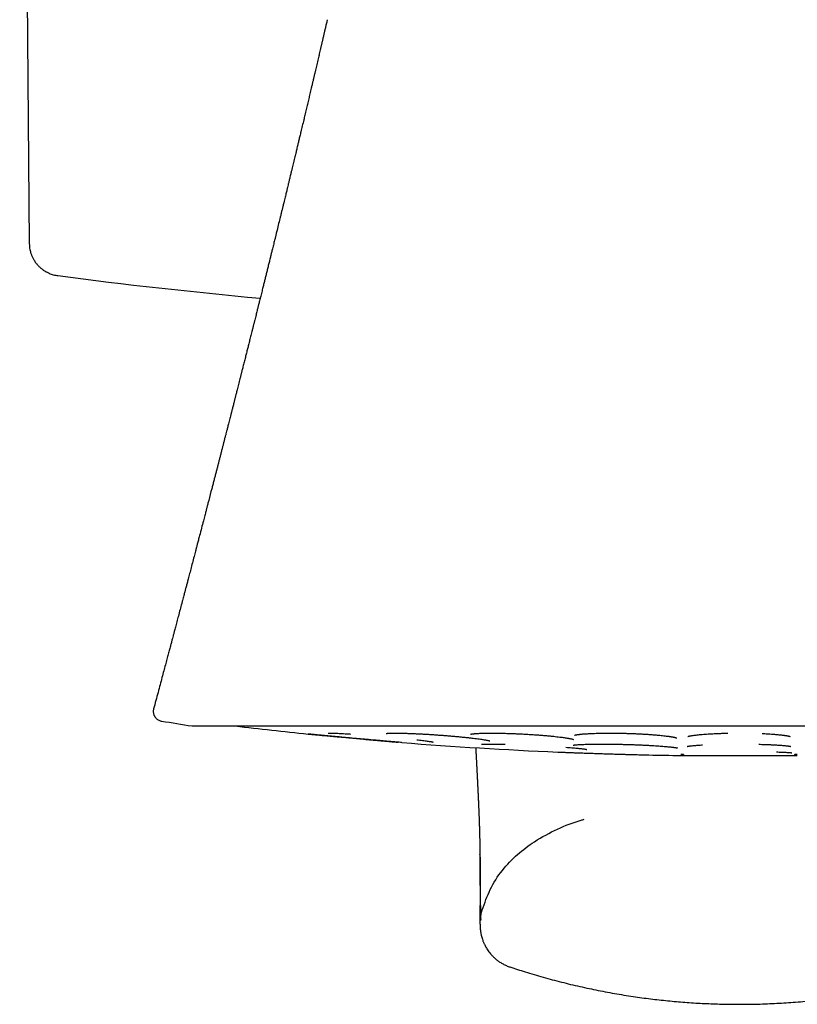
# Model space of a CAD drawing. Header units: millimetres. Extents: x 8 to 722, y 12 to 896.
# Tile 9 of 56: x 417 to 441, y 390 to 420. Entities that reach past the tile are written whole.
import ezdxf

# ---------------------------------------------------------------- set-up
doc = ezdxf.new("R2010")
doc.units = ezdxf.units.MM

msp = doc.modelspace()

# ---------------------------------------------------------------- linework, layer by layer
at = {"color": 7, "linetype": 'Continuous', "lineweight": 30}
for p, q in [((416.807, 446.344), (417.1, 412.769)), ((417.972, 411.787), (417.972, 411.787)), ((421.139, 398.192), (421.139, 398.192)), ((422.102, 398.042), (455.437, 398.042)), ((428.473, 397.537), (428.469, 397.538)), ((437.004, 397.141), (440.535, 397.141)), ((431.775, 390.688), (431.775, 390.688))]:
    msp.add_line(p, q, dxfattribs=at)
for centre, radius, start, end in [((438.769, 570.429), 160, 262.53134, 264.7578), ((438.769, 506.779), 110.01, 260.77793, 261.26965), ((422.102, 398.242), 0.2, 261.2655, 270), ((438.769, 527.129), 130, 263.20595, 264.19091), ((438.769, 527.129), 130, 265.4556, 267.55893), ((438.769, 527.129), 130, 268.7865, 269.21585), ((437.004, 398.141), 1, 269.2159, 270), ((440.535, 398.141), 1, 270, 270.7841)]:
    msp.add_arc(centre, radius, start, end, dxfattribs=at)
for points, knots in [([(426.197, 419.598), (426.194, 419.583), (426.185, 419.548), (426.172, 419.492), (426.159, 419.433), (426.146, 419.376), (426.134, 419.324), (426.122, 419.275), (426.112, 419.23), (426.101, 419.184), (426.09, 419.137), (426.078, 419.086), (426.066, 419.033), (426.054, 418.982), (426.044, 418.939), (426.036, 418.904), (426.028, 418.87), (426.019, 418.831), (426.009, 418.788), (426, 418.748), (425.991, 418.713), (425.98, 418.663), (425.965, 418.598), (425.946, 418.519), (425.928, 418.44), (425.908, 418.357), (425.888, 418.27), (425.867, 418.181), (425.847, 418.095), (425.831, 418.027), (425.819, 417.976), (425.81, 417.939), (425.801, 417.899), (425.791, 417.858), (425.782, 417.82), (425.774, 417.787), (425.766, 417.753), (425.757, 417.712), (425.745, 417.663), (425.733, 417.61), (425.721, 417.56), (425.699, 417.469), (425.669, 417.343), (425.63, 417.176), (425.592, 417.017), (425.553, 416.853), (425.515, 416.694), (425.476, 416.528), (425.435, 416.358), (425.396, 416.192), (425.36, 416.045), (425.331, 415.921), (425.302, 415.801), (425.273, 415.682), (425.247, 415.574), (425.225, 415.483), (425.207, 415.406), (425.187, 415.325), (425.167, 415.24), (425.147, 415.157), (425.13, 415.088), (425.117, 415.032), (425.106, 414.986), (425.094, 414.939), (425.082, 414.886), (425.067, 414.826), (425.048, 414.748), (425.026, 414.659), (425.004, 414.566), (424.985, 414.49), (424.971, 414.429), (424.957, 414.374), (424.943, 414.316), (424.927, 414.249), (424.909, 414.176), (424.89, 414.097), (424.871, 414.021), (424.855, 413.955), (424.843, 413.904), (424.832, 413.858), (424.821, 413.815), (424.806, 413.755), (424.787, 413.675), (424.755, 413.543), (424.713, 413.374), (424.675, 413.22), (424.649, 413.113), (424.635, 413.056), (424.623, 413.006), (424.612, 412.961), (424.601, 412.915), (424.587, 412.86), (424.571, 412.794), (424.552, 412.72), (424.534, 412.645), (424.517, 412.577), (424.502, 412.517), (424.49, 412.467), (424.479, 412.421), (424.466, 412.371), (424.452, 412.315), (424.437, 412.253), (424.421, 412.189), (424.4, 412.103), (424.374, 411.996), (424.343, 411.871), (424.313, 411.751), (424.284, 411.634), (424.254, 411.515), (424.222, 411.385), (424.193, 411.267), (424.167, 411.166), (424.149, 411.091), (424.131, 411.022), (424.116, 410.96), (424.103, 410.907), (424.091, 410.861), (424.08, 410.817), (424.068, 410.77), (424.055, 410.715), (424.039, 410.652), (424.021, 410.581), (424.003, 410.507), (423.986, 410.44), (423.972, 410.386), (423.963, 410.347), (423.953, 410.311), (423.944, 410.272), (423.933, 410.229), (423.921, 410.182), (423.909, 410.132), (423.887, 410.046), (423.857, 409.927), (423.82, 409.781), (423.786, 409.646), (423.754, 409.518), (423.722, 409.39), (423.687, 409.254), (423.652, 409.113), (423.623, 408.998), (423.601, 408.914), (423.588, 408.863), (423.577, 408.818), (423.567, 408.777), (423.556, 408.736), (423.544, 408.689), (423.521, 408.598), (423.488, 408.467), (423.454, 408.334), (423.43, 408.239), (423.416, 408.184), (423.405, 408.139), (423.394, 408.099), (423.384, 408.059), (423.374, 408.017), (423.362, 407.972), (423.35, 407.925), (423.337, 407.873), (423.322, 407.816), (423.307, 407.758), (423.294, 407.706), (423.284, 407.665), (423.276, 407.634), (423.269, 407.608), (423.263, 407.583), (423.256, 407.555), (423.248, 407.525), (423.237, 407.481), (423.221, 407.422), (423.202, 407.345), (423.178, 407.25), (423.151, 407.147), (423.125, 407.045), (423.101, 406.952), (423.077, 406.859), (423.052, 406.762), (423.027, 406.664), (423.003, 406.57), (422.977, 406.471), (422.951, 406.367), (422.923, 406.26), (422.897, 406.157), (422.872, 406.06), (422.847, 405.963), (422.821, 405.862), (422.793, 405.754), (422.763, 405.64), (422.733, 405.523), (422.702, 405.404), (422.65, 405.205), (422.604, 405.026), (422.563, 404.869), (422.549, 404.813), (422.535, 404.762), (422.524, 404.719), (422.515, 404.685), (422.508, 404.656), (422.5, 404.624), (422.489, 404.582), (422.475, 404.528), (422.457, 404.462), (422.437, 404.385), (422.404, 404.258), (422.357, 404.079), (422.312, 403.907), (422.28, 403.783), (422.262, 403.715), (422.246, 403.651), (422.231, 403.596), (422.22, 403.552), (422.211, 403.519), (422.203, 403.488), (422.193, 403.451), (422.18, 403.4), (422.163, 403.335), (422.133, 403.221), (422.092, 403.067), (422.043, 402.879), (421.996, 402.699), (421.96, 402.562), (421.934, 402.464), (421.918, 402.403), (421.902, 402.344), (421.888, 402.289), (421.875, 402.24), (421.864, 402.199), (421.855, 402.164), (421.845, 402.127), (421.832, 402.079), (421.816, 402.019), (421.798, 401.948), (421.776, 401.867), (421.745, 401.748), (421.703, 401.588), (421.661, 401.431), (421.628, 401.309), (421.606, 401.224), (421.584, 401.139), (421.563, 401.061), (421.544, 400.991), (421.529, 400.932), (421.515, 400.882), (421.503, 400.835), (421.488, 400.778), (421.468, 400.705), (421.443, 400.61), (421.414, 400.5), (421.38, 400.374), (421.342, 400.232), (421.3, 400.075), (421.254, 399.903), (421.204, 399.716), (421.15, 399.513), (421.092, 399.295), (421.029, 399.062), (420.964, 398.817), (420.919, 398.65), (420.896, 398.566)], [0, 0, 0, 0, 0.002072, 0.004949, 0.007931, 0.010465, 0.013049, 0.01523, 0.017419, 0.019543, 0.021728, 0.024113, 0.0267, 0.029267, 0.031356, 0.032815, 0.034267, 0.036142, 0.038343, 0.040274, 0.041836, 0.043378, 0.047305, 0.051088, 0.054607, 0.058531, 0.062787, 0.066993, 0.071134, 0.075037, 0.076684, 0.078364, 0.080252, 0.082326, 0.08418, 0.085669, 0.087053, 0.089022, 0.091471, 0.094042, 0.096417, 0.098595, 0.107025, 0.114356, 0.122194, 0.129651, 0.13769, 0.144725, 0.153321, 0.161798, 0.168252, 0.174207, 0.179452, 0.185322, 0.191146, 0.194786, 0.19828, 0.202063, 0.206276, 0.210336, 0.213884, 0.216148, 0.218319, 0.22042, 0.222841, 0.22574, 0.229041, 0.233972, 0.238399, 0.242244, 0.24473, 0.247153, 0.249944, 0.2531, 0.256576, 0.260362, 0.264422, 0.26731, 0.269744, 0.271769, 0.273778, 0.275867, 0.280289, 0.285227, 0.294652, 0.304291, 0.307185, 0.309929, 0.312328, 0.314381, 0.316351, 0.318774, 0.322219, 0.32582, 0.329345, 0.332788, 0.335552, 0.337874, 0.339884, 0.3422, 0.344904, 0.34792, 0.350967, 0.354017, 0.360233, 0.366174, 0.371803, 0.377318, 0.382875, 0.388799, 0.395831, 0.399638, 0.403208, 0.406536, 0.409497, 0.412028, 0.414128, 0.416051, 0.418247, 0.420887, 0.423897, 0.42724, 0.430916, 0.434546, 0.436767, 0.438547, 0.440132, 0.441954, 0.444019, 0.446324, 0.448706, 0.451088, 0.458568, 0.465727, 0.47194, 0.477841, 0.483885, 0.490296, 0.497138, 0.504078, 0.506694, 0.509148, 0.511303, 0.513159, 0.514947, 0.517177, 0.519867, 0.527952, 0.535827, 0.538888, 0.541493, 0.543644, 0.545353, 0.547165, 0.549366, 0.551366, 0.553603, 0.556074, 0.55878, 0.561716, 0.564392, 0.566225, 0.567634, 0.568731, 0.56992, 0.571239, 0.572686, 0.574262, 0.577487, 0.581165, 0.585303, 0.590991, 0.595873, 0.599873, 0.604294, 0.609076, 0.613748, 0.618255, 0.622615, 0.62793, 0.63305, 0.637956, 0.642541, 0.647, 0.651729, 0.656986, 0.662502, 0.66809, 0.673751, 0.679483, 0.696475, 0.699242, 0.70199, 0.704501, 0.706552, 0.708144, 0.709277, 0.710714, 0.712718, 0.715294, 0.718441, 0.722158, 0.726321, 0.736664, 0.7477, 0.750979, 0.754315, 0.757486, 0.760121, 0.762215, 0.763769, 0.764828, 0.766587, 0.769033, 0.772163, 0.775977, 0.785329, 0.794294, 0.802874, 0.810969, 0.813973, 0.816878, 0.819683, 0.822381, 0.824752, 0.826699, 0.828223, 0.829715, 0.832093, 0.834973, 0.838354, 0.842234, 0.846549, 0.855511, 0.865043, 0.869015, 0.873077, 0.877219, 0.881052, 0.884382, 0.887164, 0.889462, 0.89159, 0.893842, 0.897606, 0.90212, 0.907382, 0.91339, 0.920141, 0.927633, 0.935861, 0.944822, 0.954512, 0.964927, 0.976061, 0.98791, 1, 1, 1, 1]), ([(417.1, 412.769), (417.101, 412.737), (417.103, 412.675), (417.116, 412.591), (417.131, 412.527), (417.145, 412.479), (417.158, 412.442), (417.17, 412.408), (417.192, 412.356), (417.228, 412.285), (417.281, 412.201), (417.343, 412.122), (417.413, 412.049), (417.487, 411.986), (417.549, 411.942), (417.595, 411.915), (417.627, 411.897), (417.665, 411.877), (417.712, 411.856), (417.769, 411.833), (417.836, 411.813), (417.905, 411.796), (417.951, 411.79), (417.972, 411.787)], [0, 0, 0, 0, 0.068651, 0.128203, 0.177662, 0.207699, 0.232882, 0.25798, 0.283382, 0.35246, 0.422386, 0.492283, 0.562236, 0.631807, 0.697143, 0.720246, 0.743746, 0.77338, 0.809759, 0.85261, 0.901562, 0.956128, 1, 1, 1, 1]), ([(420.896, 398.566), (420.894, 398.554), (420.888, 398.531), (420.885, 398.495), (420.886, 398.46), (420.892, 398.425), (420.901, 398.393), (420.912, 398.364), (420.924, 398.34), (420.938, 398.318), (420.954, 398.296), (420.976, 398.273), (421.003, 398.249), (421.035, 398.227), (421.073, 398.209), (421.108, 398.197), (421.131, 398.193), (421.139, 398.192)], [0, 0, 0, 0, 0.06861, 0.143548, 0.213445, 0.277161, 0.350995, 0.410911, 0.461256, 0.507388, 0.562385, 0.625955, 0.697538, 0.776255, 0.86089, 0.94993, 1, 1, 1, 1]), ([(428.465, 397.538), (428.456, 397.539), (428.42, 397.541), (428.342, 397.548), (428.232, 397.557), (428.11, 397.567), (427.978, 397.579), (427.837, 397.591), (427.688, 397.604), (427.533, 397.617), (427.373, 397.632), (427.21, 397.646), (427.045, 397.661), (426.88, 397.676), (426.717, 397.691), (426.557, 397.706), (426.401, 397.72), (426.251, 397.734), (426.11, 397.748), (425.978, 397.76), (425.855, 397.772), (425.744, 397.783), (425.663, 397.791), (425.623, 397.795), (425.611, 397.797)], [0, 0, 0, 0, 0.015187, 0.063178, 0.111729, 0.160036, 0.207933, 0.255892, 0.304384, 0.35282, 0.400789, 0.448763, 0.497214, 0.545669, 0.593713, 0.64182, 0.69046, 0.738735, 0.786631, 0.834621, 0.883173, 0.931505, 0.979407, 1, 1, 1, 1]), ([(425.625, 397.795), (425.636, 397.794), (425.667, 397.791), (425.723, 397.786), (425.796, 397.779), (425.876, 397.771), (425.96, 397.764), (426.047, 397.756), (426.14, 397.747), (426.235, 397.739), (426.337, 397.73), (426.444, 397.72), (426.554, 397.711), (426.659, 397.701), (426.758, 397.692), (426.85, 397.684), (426.935, 397.676), (427.013, 397.669), (427.11, 397.659), (427.231, 397.648), (427.376, 397.634), (427.524, 397.62), (427.643, 397.609), (427.734, 397.601), (427.801, 397.595), (427.874, 397.588), (427.953, 397.581), (428.037, 397.574), (428.124, 397.566), (428.214, 397.559), (428.293, 397.552), (428.339, 397.548), (428.357, 397.547)], [0, 0, 0, 0, 0.017661, 0.048878, 0.083429, 0.121301, 0.153987, 0.188798, 0.224929, 0.259693, 0.292902, 0.332259, 0.369111, 0.403455, 0.435345, 0.464819, 0.491903, 0.516618, 0.539188, 0.584355, 0.630914, 0.678923, 0.728467, 0.749078, 0.772269, 0.798357, 0.827347, 0.859251, 0.89408, 0.931845, 0.972558, 1, 1, 1, 1]), ([(426.221, 397.824), (426.221, 397.824), (426.22, 397.824), (426.223, 397.824), (426.233, 397.824), (426.252, 397.824), (426.283, 397.825), (426.321, 397.824), (426.368, 397.823), (426.423, 397.822), (426.487, 397.819), (426.561, 397.816), (426.645, 397.812), (426.739, 397.807), (426.826, 397.802), (426.884, 397.798), (426.906, 397.797)], [0, 0, 0, 0, 0.003001, 0.053409, 0.104668, 0.174356, 0.245961, 0.3209, 0.399344, 0.481318, 0.566831, 0.655871, 0.748405, 0.844383, 0.943324, 1, 1, 1, 1]), ([(427.992, 397.813), (427.992, 397.813), (427.991, 397.813), (427.997, 397.814), (428.012, 397.816), (428.041, 397.818), (428.077, 397.821), (428.123, 397.822), (428.178, 397.824), (428.243, 397.824), (428.318, 397.824), (428.402, 397.823), (428.497, 397.822), (428.6, 397.819), (428.71, 397.815), (428.825, 397.811), (428.944, 397.806), (429.066, 397.8), (429.19, 397.793), (429.315, 397.785), (429.441, 397.777), (429.566, 397.769), (429.691, 397.759), (429.814, 397.75), (429.935, 397.74), (430.055, 397.73), (430.173, 397.719), (430.288, 397.708), (430.399, 397.697), (430.506, 397.686), (430.608, 397.674), (430.705, 397.663), (430.795, 397.651), (430.871, 397.641), (430.934, 397.632), (430.984, 397.624), (431.026, 397.617), (431.065, 397.61), (431.098, 397.603), (431.124, 397.597), (431.14, 397.593), (431.149, 397.591), (431.153, 397.59), (431.157, 397.589), (431.158, 397.588), (431.158, 397.588), (431.158, 397.588)], [0, 0, 0, 0, 0.004406, 0.018171, 0.038412, 0.060623, 0.083852, 0.107992, 0.133053, 0.159034, 0.185929, 0.213724, 0.242401, 0.271812, 0.301116, 0.330156, 0.358939, 0.387468, 0.415758, 0.443823, 0.471671, 0.499304, 0.526726, 0.553939, 0.580965, 0.608126, 0.635567, 0.663224, 0.690993, 0.718893, 0.746939, 0.775138, 0.803492, 0.832003, 0.853494, 0.874367, 0.893609, 0.911217, 0.932162, 0.950211, 0.965371, 0.970578, 0.977514, 0.986539, 0.997637, 1, 1, 1, 1]), ([(428.936, 397.62), (428.963, 397.617), (429.022, 397.611), (429.104, 397.601), (429.183, 397.59), (429.251, 397.581), (429.307, 397.573), (429.351, 397.566), (429.383, 397.561), (429.404, 397.557), (429.417, 397.554), (429.424, 397.552), (429.426, 397.552), (429.426, 397.552)], [0, 0, 0, 0, 0.101022, 0.217647, 0.335336, 0.452614, 0.56262, 0.664531, 0.758323, 0.844, 0.90294, 0.957321, 1, 1, 1, 1]), ([(430.575, 397.792), (430.575, 397.792), (430.574, 397.792), (430.579, 397.793), (430.589, 397.795), (430.608, 397.798), (430.631, 397.801), (430.654, 397.804), (430.675, 397.806), (430.698, 397.808), (430.724, 397.81), (430.759, 397.813), (430.804, 397.815), (430.859, 397.818), (430.925, 397.82), (431.002, 397.822), (431.086, 397.824), (431.177, 397.824), (431.276, 397.824), (431.381, 397.823), (431.494, 397.822), (431.613, 397.819), (431.738, 397.815), (431.866, 397.811), (431.997, 397.805), (432.129, 397.799), (432.26, 397.792), (432.391, 397.785), (432.52, 397.776), (432.647, 397.767), (432.77, 397.758), (432.889, 397.747), (433.003, 397.737), (433.11, 397.726), (433.207, 397.716), (433.293, 397.705), (433.368, 397.696), (433.433, 397.687), (433.489, 397.678), (433.537, 397.671), (433.578, 397.663), (433.616, 397.656), (433.651, 397.649), (433.677, 397.643), (433.694, 397.638), (433.706, 397.635), (433.712, 397.633), (433.712, 397.633), (433.712, 397.633)], [0, 0, 0, 0, 0.000916, 0.01524, 0.036208, 0.056096, 0.072425, 0.086365, 0.097881, 0.108128, 0.119324, 0.135508, 0.153421, 0.173068, 0.196989, 0.221594, 0.246843, 0.272724, 0.299227, 0.326348, 0.354088, 0.382451, 0.411444, 0.440772, 0.470067, 0.499333, 0.528575, 0.557795, 0.587004, 0.616218, 0.645461, 0.674635, 0.703657, 0.732534, 0.760264, 0.786262, 0.810536, 0.833094, 0.853943, 0.873087, 0.89076, 0.909231, 0.92908, 0.949755, 0.961991, 0.974298, 0.988103, 1, 1, 1, 1]), ([(433.741, 397.761), (433.741, 397.761), (433.741, 397.761), (433.744, 397.762), (433.75, 397.764), (433.76, 397.766), (433.773, 397.769), (433.79, 397.772), (433.811, 397.776), (433.836, 397.78), (433.864, 397.783), (433.895, 397.787), (433.933, 397.791), (433.977, 397.796), (434.033, 397.8), (434.099, 397.805), (434.177, 397.809), (434.261, 397.814), (434.354, 397.817), (434.453, 397.82), (434.559, 397.822), (434.672, 397.824), (434.792, 397.825), (434.917, 397.824), (435.046, 397.823), (435.177, 397.821), (435.309, 397.818), (435.442, 397.814), (435.573, 397.809), (435.703, 397.803), (435.831, 397.796), (435.955, 397.789), (436.075, 397.781), (436.19, 397.772), (436.296, 397.763), (436.392, 397.754), (436.475, 397.745), (436.546, 397.736), (436.598, 397.729), (436.637, 397.724), (436.664, 397.72), (436.688, 397.716), (436.711, 397.712), (436.734, 397.708), (436.76, 397.704), (436.787, 397.698), (436.812, 397.693), (436.833, 397.687), (436.848, 397.683), (436.858, 397.68), (436.864, 397.678), (436.866, 397.677), (436.866, 397.678), (436.866, 397.678)], [0, 0, 0, 0, 0.003047, 0.014732, 0.027145, 0.04217, 0.055293, 0.066491, 0.082736, 0.09716, 0.11021, 0.124474, 0.140381, 0.157935, 0.177139, 0.201127, 0.225805, 0.25113, 0.27709, 0.303676, 0.330882, 0.35871, 0.387163, 0.416249, 0.445703, 0.475183, 0.504691, 0.534231, 0.563808, 0.59343, 0.623116, 0.652891, 0.682643, 0.712296, 0.741858, 0.769928, 0.795642, 0.819012, 0.840047, 0.851552, 0.86222, 0.872053, 0.881133, 0.891628, 0.904499, 0.919732, 0.936814, 0.95274, 0.967019, 0.977669, 0.988193, 0.999922, 1, 1, 1, 1]), ([(437.209, 397.722), (437.209, 397.722), (437.21, 397.722), (437.216, 397.724), (437.228, 397.728), (437.25, 397.733), (437.285, 397.741), (437.326, 397.748), (437.373, 397.755), (437.428, 397.762), (437.491, 397.77), (437.564, 397.777), (437.646, 397.785), (437.733, 397.792), (437.823, 397.798), (437.916, 397.803), (438.018, 397.808), (438.128, 397.813), (438.246, 397.818), (438.346, 397.82), (438.406, 397.822), (438.426, 397.822)], [0, 0, 0, 0, 0.021366, 0.051696, 0.081453, 0.139189, 0.194447, 0.246994, 0.297408, 0.350453, 0.407145, 0.467496, 0.530013, 0.591367, 0.651424, 0.710177, 0.76763, 0.835122, 0.901688, 0.967344, 1, 1, 1, 1]), ([(439.479, 397.811), (439.495, 397.81), (439.557, 397.808), (439.651, 397.802), (439.758, 397.795), (439.845, 397.789), (439.922, 397.782), (439.987, 397.776), (440.042, 397.77), (440.088, 397.765), (440.126, 397.76), (440.158, 397.756), (440.187, 397.752), (440.216, 397.747), (440.244, 397.742), (440.269, 397.737), (440.29, 397.733), (440.305, 397.729), (440.318, 397.726), (440.324, 397.724), (440.327, 397.723), (440.327, 397.723), (440.327, 397.723)], [0, 0, 0, 0, 0.034482, 0.138458, 0.219479, 0.295806, 0.365532, 0.428597, 0.484959, 0.534594, 0.577494, 0.618393, 0.655943, 0.697895, 0.744216, 0.792336, 0.836, 0.87495, 0.90994, 0.949225, 0.995123, 1, 1, 1, 1]), ([(430.729, 397.378), (430.729, 397.375), (430.73, 397.363), (430.731, 397.347), (430.732, 397.328), (430.733, 397.312), (430.734, 397.294), (430.735, 397.273), (430.736, 397.247), (430.737, 397.219), (430.739, 397.193), (430.74, 397.169), (430.741, 397.146), (430.742, 397.123), (430.744, 397.099), (430.745, 397.073), (430.746, 397.045), (430.748, 397.016), (430.749, 396.988), (430.751, 396.963), (430.752, 396.943), (430.753, 396.926), (430.753, 396.91), (430.754, 396.893), (430.755, 396.873), (430.756, 396.85), (430.758, 396.825), (430.759, 396.801), (430.76, 396.779), (430.761, 396.76), (430.762, 396.742), (430.763, 396.725), (430.764, 396.705), (430.765, 396.682), (430.766, 396.656), (430.768, 396.63), (430.769, 396.605), (430.77, 396.583), (430.771, 396.562), (430.772, 396.543), (430.773, 396.522), (430.775, 396.498), (430.776, 396.471), (430.777, 396.444), (430.779, 396.417), (430.78, 396.392), (430.781, 396.371), (430.782, 396.351), (430.783, 396.332), (430.784, 396.314), (430.785, 396.294), (430.786, 396.273), (430.787, 396.251), (430.788, 396.228), (430.789, 396.206), (430.79, 396.186), (430.791, 396.168), (430.792, 396.153), (430.792, 396.139), (430.793, 396.125), (430.794, 396.108), (430.795, 396.088), (430.796, 396.066), (430.797, 396.042), (430.798, 396.018), (430.799, 395.997), (430.8, 395.978), (430.801, 395.961), (430.802, 395.945), (430.802, 395.928), (430.803, 395.909), (430.804, 395.887), (430.805, 395.863), (430.807, 395.838), (430.808, 395.812), (430.809, 395.788), (430.81, 395.766), (430.811, 395.746), (430.812, 395.726), (430.812, 395.704), (430.814, 395.681), (430.815, 395.655), (430.816, 395.629), (430.817, 395.604), (430.818, 395.581), (430.819, 395.553), (430.82, 395.52), (430.822, 395.48), (430.824, 395.439), (430.825, 395.396), (430.827, 395.353), (430.829, 395.314), (430.83, 395.282), (430.831, 395.256), (430.832, 395.231), (430.833, 395.207), (430.833, 395.183), (430.834, 395.157), (430.835, 395.128), (430.836, 395.099), (430.837, 395.07), (430.838, 395.043), (430.839, 395.017), (430.84, 394.993), (430.841, 394.967), (430.842, 394.941), (430.842, 394.914), (430.843, 394.879), (430.845, 394.839), (430.846, 394.794), (430.847, 394.748), (430.849, 394.702), (430.85, 394.661), (430.85, 394.625), (430.851, 394.596), (430.852, 394.568), (430.852, 394.54), (430.853, 394.509), (430.854, 394.48), (430.854, 394.452), (430.855, 394.428), (430.855, 394.405), (430.856, 394.382), (430.856, 394.357), (430.857, 394.33), (430.857, 394.304), (430.857, 394.282), (430.858, 394.263), (430.858, 394.245), (430.858, 394.228), (430.859, 394.206), (430.859, 394.181), (430.859, 394.152), (430.86, 394.132), (430.86, 394.122)], [0, 0, 0, 0, 0.001868, 0.008649, 0.012227, 0.015922, 0.020264, 0.025257, 0.032049, 0.039305, 0.045974, 0.052015, 0.057444, 0.063008, 0.069114, 0.075765, 0.08296, 0.090689, 0.098043, 0.104434, 0.109577, 0.113862, 0.11756, 0.121946, 0.127184, 0.133354, 0.140141, 0.14646, 0.152188, 0.157325, 0.161871, 0.166219, 0.171009, 0.177671, 0.18497, 0.192083, 0.198791, 0.205094, 0.210036, 0.215172, 0.221008, 0.227545, 0.234784, 0.242725, 0.250282, 0.257082, 0.263121, 0.268396, 0.273565, 0.278681, 0.284195, 0.290106, 0.296416, 0.303107, 0.309437, 0.315018, 0.320292, 0.324658, 0.328171, 0.332074, 0.336882, 0.342597, 0.34922, 0.356556, 0.363471, 0.369782, 0.37539, 0.380414, 0.384853, 0.389268, 0.395096, 0.401617, 0.408829, 0.416721, 0.424528, 0.431689, 0.438346, 0.444499, 0.450235, 0.456644, 0.463888, 0.471966, 0.480234, 0.487915, 0.495005, 0.501504, 0.513747, 0.526211, 0.539109, 0.552607, 0.566742, 0.580606, 0.589422, 0.597837, 0.60591, 0.613662, 0.621438, 0.629913, 0.639257, 0.649388, 0.659127, 0.668263, 0.676588, 0.684632, 0.693165, 0.702194, 0.71163, 0.72097, 0.737171, 0.752962, 0.768535, 0.784541, 0.801534, 0.81247, 0.822742, 0.832402, 0.842534, 0.853564, 0.865389, 0.875079, 0.884021, 0.892213, 0.900487, 0.909795, 0.920138, 0.931331, 0.938983, 0.946523, 0.953952, 0.961352, 0.969633, 0.979046, 0.989595, 1, 1, 1, 1]), ([(430.902, 397.481), (430.902, 397.481), (430.901, 397.48), (430.906, 397.481), (430.917, 397.482), (430.937, 397.484), (430.962, 397.485), (430.991, 397.487), (431.025, 397.488), (431.068, 397.489), (431.122, 397.49), (431.189, 397.49), (431.263, 397.49), (431.346, 397.489), (431.436, 397.488), (431.529, 397.486), (431.595, 397.485), (431.627, 397.484)], [0, 0, 0, 0, 0.006328, 0.054611, 0.111482, 0.177049, 0.231987, 0.290861, 0.350767, 0.411506, 0.493426, 0.576429, 0.660554, 0.745821, 0.832239, 0.919805, 1, 1, 1, 1]), ([(433.483, 397.392), (433.513, 397.39), (433.575, 397.385), (433.664, 397.378), (433.75, 397.371), (433.822, 397.364), (433.883, 397.358), (433.934, 397.352), (433.979, 397.347), (434.021, 397.342), (434.056, 397.337), (434.085, 397.332), (434.102, 397.329), (434.112, 397.327), (434.116, 397.326), (434.119, 397.325), (434.119, 397.325), (434.118, 397.325)], [0, 0, 0, 0, 0.087133, 0.18356, 0.280801, 0.378865, 0.452967, 0.527546, 0.602391, 0.673187, 0.758688, 0.834011, 0.898878, 0.94067, 0.97664, 0.992462, 1, 1, 1, 1]), ([(433.704, 397.455), (433.705, 397.455), (433.706, 397.455), (433.715, 397.457), (433.73, 397.46), (433.751, 397.463), (433.782, 397.466), (433.829, 397.47), (433.885, 397.474), (433.953, 397.478), (434.029, 397.481), (434.111, 397.484), (434.198, 397.486), (434.294, 397.488), (434.4, 397.489), (434.513, 397.49), (434.631, 397.49), (434.753, 397.489), (434.879, 397.488), (435.006, 397.486), (435.136, 397.484), (435.265, 397.481), (435.395, 397.477), (435.523, 397.473), (435.649, 397.468), (435.773, 397.463), (435.893, 397.458), (436.008, 397.452), (436.117, 397.446), (436.22, 397.44), (436.316, 397.433), (436.405, 397.427), (436.488, 397.42), (436.563, 397.413), (436.628, 397.407), (436.683, 397.401), (436.727, 397.396), (436.764, 397.392), (436.793, 397.388), (436.815, 397.384), (436.832, 397.381), (436.848, 397.379), (436.864, 397.376), (436.878, 397.373), (436.887, 397.37), (436.886, 397.371), (436.885, 397.371)], [0, 0, 0, 0, 0.015658, 0.030098, 0.043416, 0.057175, 0.08013, 0.104302, 0.130005, 0.157244, 0.186031, 0.211208, 0.237467, 0.264806, 0.293223, 0.322172, 0.350998, 0.379712, 0.408333, 0.436867, 0.465323, 0.493699, 0.521984, 0.550163, 0.578222, 0.606148, 0.633894, 0.661241, 0.688158, 0.714648, 0.740725, 0.766398, 0.791673, 0.81655, 0.841032, 0.861207, 0.880066, 0.897343, 0.913037, 0.924258, 0.934499, 0.944871, 0.95742, 0.974322, 0.992438, 1, 1, 1, 1]), ([(437.183, 397.417), (437.183, 397.417), (437.182, 397.416), (437.186, 397.417), (437.198, 397.42), (437.215, 397.423), (437.238, 397.427), (437.27, 397.432), (437.313, 397.437), (437.363, 397.442), (437.418, 397.447), (437.477, 397.452), (437.546, 397.457), (437.605, 397.461), (437.644, 397.464), (437.654, 397.464)], [0, 0, 0, 0, 0.007797, 0.084217, 0.155139, 0.22276, 0.289894, 0.378655, 0.471168, 0.575779, 0.662261, 0.755573, 0.855664, 0.96248, 1, 1, 1, 1]), ([(439.372, 397.483), (439.402, 397.483), (439.467, 397.481), (439.566, 397.478), (439.673, 397.474), (439.767, 397.47), (439.846, 397.466), (439.911, 397.462), (439.976, 397.458), (440.037, 397.454), (440.096, 397.449), (440.15, 397.445), (440.198, 397.44), (440.237, 397.436), (440.267, 397.432), (440.29, 397.429), (440.308, 397.426), (440.323, 397.423), (440.333, 397.421), (440.341, 397.42), (440.348, 397.418), (440.352, 397.417), (440.354, 397.417), (440.354, 397.417), (440.354, 397.417)], [0, 0, 0, 0, 0.057175, 0.126541, 0.201639, 0.282479, 0.333751, 0.387091, 0.442502, 0.499644, 0.554113, 0.616552, 0.672724, 0.722608, 0.766037, 0.803023, 0.833616, 0.859355, 0.888408, 0.910284, 0.934549, 0.963099, 0.987467, 1, 1, 1, 1]), ([(433.232, 397.247), (433.233, 397.247), (433.263, 397.246), (433.335, 397.243), (433.446, 397.238), (433.57, 397.233), (433.704, 397.228), (433.847, 397.223), (433.997, 397.218), (434.153, 397.213), (434.314, 397.207), (434.478, 397.202), (434.643, 397.196), (434.808, 397.191), (434.971, 397.186), (435.121, 397.182), (435.256, 397.178), (435.377, 397.174), (435.492, 397.171), (435.603, 397.168), (435.716, 397.165), (435.83, 397.162), (435.934, 397.16), (435.991, 397.159), (436.016, 397.158)], [0, 0, 0, 0, 0.0018841, 0.0524959, 0.1030098, 0.1531016, 0.2032628, 0.2539826, 0.3044452, 0.3545112, 0.4046734, 0.4554223, 0.505969, 0.556049, 0.6061566, 0.656785, 0.6974047, 0.737607, 0.7776419, 0.8177629, 0.8582216, 0.909088, 0.9593909, 1, 1, 1, 1]), ([(436.99, 397.183), (437, 397.183), (437.021, 397.181), (437.044, 397.179), (437.061, 397.177), (437.068, 397.177), (437.071, 397.176), (437.071, 397.177), (437.071, 397.177)], [0, 0, 0, 0, 0.208436, 0.460382, 0.680247, 0.868163, 0.98841, 1, 1, 1, 1]), ([(439.912, 397.25), (439.926, 397.249), (439.97, 397.248), (440.034, 397.246), (440.104, 397.243), (440.17, 397.24), (440.231, 397.236), (440.284, 397.233), (440.321, 397.23), (440.347, 397.228), (440.365, 397.226), (440.38, 397.223), (440.381, 397.223), (440.382, 397.223)], [0, 0, 0, 0, 0.057515, 0.167188, 0.273329, 0.374404, 0.501279, 0.61853, 0.726084, 0.800486, 0.869563, 0.934153, 1, 1, 1, 1]), ([(440.466, 397.176), (440.467, 397.176), (440.468, 397.176), (440.482, 397.178), (440.507, 397.18), (440.53, 397.182), (440.541, 397.183)], [0, 0, 0, 0, 0.188198, 0.4616, 0.752303, 1, 1, 1, 1]), ([(430.929, 392.426), (431.003, 392.638), (431.151, 393.064), (431.521, 393.642), (431.988, 394.128), (432.558, 394.554), (433.212, 394.901), (433.729, 395.111), (434.008, 395.186), (434.039, 395.195)], [0, 0, 0, 0, 0.156203, 0.315144, 0.470059, 0.617272, 0.801179, 0.977382, 1, 1, 1, 1]), ([(430.859, 394.17), (430.859, 394.157), (430.86, 394.131), (430.86, 394.094), (430.86, 394.059), (430.861, 394.027), (430.861, 393.998), (430.861, 393.973), (430.861, 393.951), (430.862, 393.932), (430.862, 393.915), (430.862, 393.9), (430.862, 393.886), (430.862, 393.874), (430.862, 393.864), (430.862, 393.856), (430.862, 393.848), (430.862, 393.838), (430.862, 393.825), (430.862, 393.808), (430.863, 393.78), (430.863, 393.74), (430.863, 393.696), (430.863, 393.657), (430.863, 393.623), (430.863, 393.587), (430.864, 393.552), (430.864, 393.517), (430.864, 393.484), (430.864, 393.452), (430.864, 393.421), (430.864, 393.39), (430.864, 393.36), (430.864, 393.332), (430.864, 393.304), (430.864, 393.278), (430.864, 393.253), (430.864, 393.232), (430.864, 393.214), (430.864, 393.199), (430.864, 393.184), (430.864, 393.169), (430.864, 393.153), (430.864, 393.136), (430.864, 393.117), (430.864, 393.094), (430.864, 393.067), (430.864, 393.035), (430.863, 393.002), (430.863, 392.974), (430.863, 392.95), (430.863, 392.932), (430.863, 392.914), (430.863, 392.898), (430.863, 392.883), (430.863, 392.869), (430.863, 392.857), (430.863, 392.846), (430.863, 392.837), (430.863, 392.827), (430.863, 392.818), (430.862, 392.808), (430.862, 392.795), (430.862, 392.78), (430.862, 392.763), (430.862, 392.744), (430.862, 392.725), (430.862, 392.705), (430.862, 392.684), (430.861, 392.662), (430.861, 392.636), (430.861, 392.605), (430.861, 392.571), (430.86, 392.542), (430.86, 392.52), (430.86, 392.503), (430.86, 392.487), (430.86, 392.47), (430.86, 392.453), (430.86, 392.435), (430.859, 392.415), (430.859, 392.393), (430.859, 392.371), (430.859, 392.351), (430.859, 392.334), (430.859, 392.32), (430.859, 392.307), (430.859, 392.294), (430.858, 392.282), (430.858, 392.272), (430.858, 392.262), (430.858, 392.253), (430.858, 392.245), (430.858, 392.236), (430.858, 392.227), (430.858, 392.217), (430.858, 392.207), (430.858, 392.196), (430.858, 392.183), (430.858, 392.169), (430.858, 392.153), (430.858, 392.137), (430.858, 392.119), (430.859, 392.102), (430.859, 392.083), (430.859, 392.064), (430.86, 392.045), (430.86, 392.032), (430.86, 392.025)], [0, 0, 0, 0, 0.01194, 0.023114, 0.033525, 0.043173, 0.052059, 0.060185, 0.066672, 0.072577, 0.077901, 0.082645, 0.087057, 0.090812, 0.093909, 0.096408, 0.098941, 0.10168, 0.1064, 0.111627, 0.117363, 0.1336, 0.149592, 0.161009, 0.172818, 0.185037, 0.197652, 0.210055, 0.221914, 0.23323, 0.244079, 0.255406, 0.26749, 0.277515, 0.288009, 0.298506, 0.308165, 0.316969, 0.32336, 0.32921, 0.334847, 0.340925, 0.347461, 0.354456, 0.36191, 0.369823, 0.38285, 0.39638, 0.410413, 0.424949, 0.433482, 0.441814, 0.449638, 0.456954, 0.463762, 0.470061, 0.475851, 0.480712, 0.485144, 0.489385, 0.493866, 0.498597, 0.503577, 0.511672, 0.520351, 0.529614, 0.539196, 0.548507, 0.560258, 0.571507, 0.58229, 0.601268, 0.620068, 0.638962, 0.648542, 0.658209, 0.667963, 0.677806, 0.687742, 0.698089, 0.711035, 0.724795, 0.739368, 0.754753, 0.763889, 0.773288, 0.782689, 0.791517, 0.799753, 0.807265, 0.814205, 0.820574, 0.826372, 0.832692, 0.839399, 0.846677, 0.854525, 0.862943, 0.871931, 0.883467, 0.895813, 0.908866, 0.922591, 0.936988, 0.951779, 0.967213, 0.983287, 1, 1, 1, 1]), ([(430.89, 392.35), (430.889, 392.369), (430.886, 392.409), (430.883, 392.49), (430.88, 392.587), (430.878, 392.701), (430.876, 392.832), (430.873, 392.978), (430.871, 393.14), (430.869, 393.317), (430.867, 393.512), (430.864, 393.724), (430.862, 393.928), (430.861, 394.066), (430.86, 394.122)], [0, 0, 0, 0, 0.0864129, 0.1728772, 0.2593507, 0.3457911, 0.4321533, 0.5168445, 0.6013728, 0.68578, 0.7701322, 0.8562434, 0.9424936, 1, 1, 1, 1]), ([(430.882, 392.151), (430.882, 392.155), (430.879, 392.247), (430.905, 392.339), (430.929, 392.426)], [0, 0, 0, 0, 0.035945, 1, 1, 1, 1]), ([(430.859, 392.021), (430.859, 392.018), (430.86, 392.01), (430.86, 391.998), (430.861, 391.985), (430.861, 391.974), (430.861, 391.964), (430.862, 391.955), (430.862, 391.946), (430.863, 391.939), (430.863, 391.932), (430.863, 391.926), (430.863, 391.921), (430.864, 391.916), (430.864, 391.911), (430.864, 391.907), (430.864, 391.904), (430.865, 391.9), (430.865, 391.895), (430.865, 391.89), (430.866, 391.882), (430.867, 391.87), (430.868, 391.852), (430.87, 391.831), (430.872, 391.81), (430.875, 391.792), (430.877, 391.771), (430.881, 391.745), (430.886, 391.715), (430.894, 391.676), (430.905, 391.627), (430.922, 391.566), (430.94, 391.51), (430.957, 391.464), (430.971, 391.432), (430.985, 391.398), (431.004, 391.359), (431.027, 391.314), (431.056, 391.263), (431.091, 391.207), (431.133, 391.148), (431.183, 391.085), (431.241, 391.021), (431.309, 390.956), (431.385, 390.892), (431.471, 390.832), (431.565, 390.776), (431.667, 390.725), (431.74, 390.699), (431.776, 390.686)], [0, 0, 0, 0, 0.02889, 0.068691, 0.106276, 0.141644, 0.174796, 0.20573, 0.234447, 0.259438, 0.282467, 0.303531, 0.322632, 0.33977, 0.354943, 0.368152, 0.380415, 0.391807, 0.403706, 0.416112, 0.429026, 0.459684, 0.492877, 0.528609, 0.566883, 0.594253, 0.621245, 0.647237, 0.672264, 0.696361, 0.726584, 0.755399, 0.782935, 0.794318, 0.805507, 0.816523, 0.827556, 0.8388, 0.850395, 0.862461, 0.875098, 0.888381, 0.902356, 0.917041, 0.93243, 0.948488, 0.965158, 0.982361, 1, 1, 1, 1]), ([(430.882, 392.151), (430.882, 392.149), (430.882, 392.145), (430.881, 392.139), (430.881, 392.133), (430.881, 392.129), (430.88, 392.124), (430.88, 392.121), (430.88, 392.118), (430.88, 392.115), (430.88, 392.112), (430.879, 392.11), (430.879, 392.11), (430.879, 392.11)], [0, 0, 0, 0, 0.094918, 0.194884, 0.289027, 0.377348, 0.458425, 0.533889, 0.60374, 0.66798, 0.780037, 0.897302, 1, 1, 1, 1]), ([(431.775, 390.687), (431.929, 390.636), (432.265, 390.526), (432.789, 390.372), (433.346, 390.223), (433.907, 390.089), (434.471, 389.969), (435.038, 389.864), (435.592, 389.776), (436.132, 389.704), (436.658, 389.647), (437.184, 389.602), (437.712, 389.571), (438.24, 389.552), (438.785, 389.545), (439.346, 389.552), (439.922, 389.575), (440.498, 389.613), (441.072, 389.666), (441.645, 389.734), (442.215, 389.817), (442.768, 389.912), (443.302, 390.017), (443.818, 390.132), (444.331, 390.259), (444.841, 390.399), (445.318, 390.54), (445.624, 390.641), (445.762, 390.686)], [0, 0, 0, 0, 0.0341162, 0.0746254, 0.1151389, 0.1556553, 0.1961733, 0.2366919, 0.2772103, 0.3143518, 0.3514925, 0.3886324, 0.4257717, 0.4629106, 0.5000493, 0.540564, 0.581079, 0.6215946, 0.6621109, 0.7026282, 0.7431464, 0.7836649, 0.820807, 0.8579482, 0.8950878, 0.9322247, 0.9693577, 1, 1, 1, 1])]:
    msp.add_open_spline(points, degree=3, knots=knots, dxfattribs=at)

doc.saveas('drawing.dxf')
